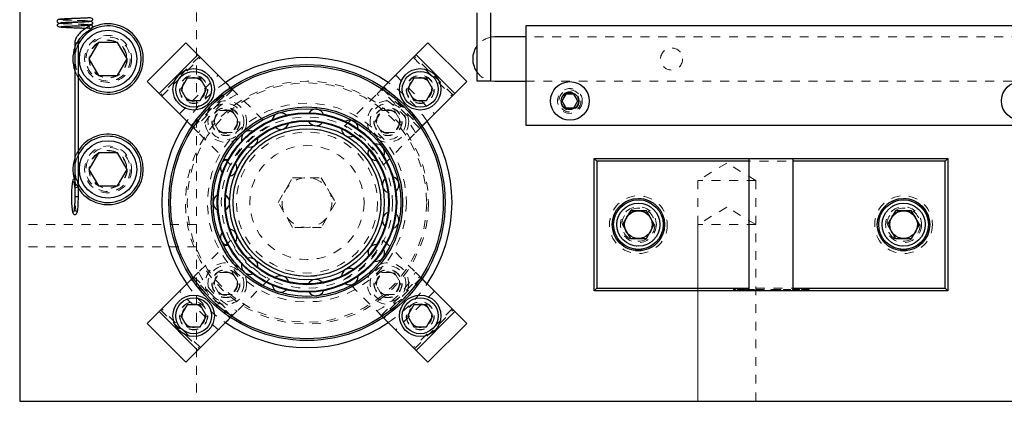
# Model space of a CAD drawing. Header units: inches. Extents: x 220 to 877, y 4 to 174.
# Tile 208 of 256: x 316.8 to 327.94, y 149.92 to 154.24. Entities that reach past the tile are written whole.
import ezdxf

# ---------------------------------------------------------------- set-up
doc = ezdxf.new("R2010")
doc.units = ezdxf.units.IN
doc.header["$LTSCALE"] = 0.5
doc.header["$MEASUREMENT"] = 0
doc.linetypes.add('HIDDEN', pattern=[0.225, 0.15, -0.075])
for name, color, linetype in [('DIE-M-S', 8, 'Continuous'), ('DSS-M-S', 53, 'Continuous'), ('DST-M-S', 53, 'Continuous'), ('MFT-M-S', 8, 'Continuous'), ('SVD-M-S', 8, 'Continuous'), ('SVF-M-S', 8, 'Continuous')]:
    doc.layers.add(name, color=color, linetype=linetype)

msp = doc.modelspace()

# ---------------------------------------------------------------- linework, layer by layer
at = {"layer": 'DIE-M-S', "linetype": 'Continuous', "lineweight": 25}
for p, q in [((321.9689, 154.32271), (321.9689, 153.5538)), ((322.12638, 153.5538), (322.12638, 154.32271)), ((321.9689, 153.5538), (322.12638, 153.5538))]:
    msp.add_line(p, q, dxfattribs=at)
at = {"layer": 'DSS-M-S', "linetype": 'Continuous', "lineweight": 25}
for p, q in [((316.79763, 154.98161), (316.79763, 149.92488)), ((322.52263, 154.17488), (322.52263, 153.04988)), ((333.72263, 154.17488), (322.52263, 154.17488)), ((322.17263, 154.04988), (322.12638, 154.04556)), ((322.52263, 154.04988), (322.17263, 154.04988)), ((322.12638, 153.5542), (322.17263, 153.54988)), ((322.17263, 153.54988), (322.52263, 153.54988)), ((322.52263, 153.04988), (333.72263, 153.04988)), ((323.29763, 152.67488), (323.32763, 152.64488)), ((323.29763, 152.67488), (327.29763, 152.67488)), ((323.29763, 151.17488), (323.29763, 152.67488)), ((325.04763, 152.64488), (323.32763, 152.64488)), ((323.32763, 152.64488), (323.32763, 151.20488)), ((325.04763, 152.67488), (325.04763, 151.17488)), ((325.54763, 151.17488), (325.54763, 152.67488)), ((327.26763, 152.64488), (325.54763, 152.64488)), ((327.26763, 152.64488), (327.29763, 152.67488)), ((327.26763, 151.20488), (327.26763, 152.64488)), ((327.29763, 152.67488), (327.29763, 151.17488)), ((323.29763, 151.17488), (323.32763, 151.20488)), ((327.29763, 151.17488), (323.29763, 151.17488)), ((323.32763, 151.20488), (325.04763, 151.20488)), ((325.54763, 151.20488), (327.26763, 151.20488)), ((327.26763, 151.20488), (327.29763, 151.17488)), ((316.79763, 149.92488), (350.29763, 149.92488))]:
    msp.add_line(p, q, dxfattribs=at)
at = {"layer": 'DSS-M-S', "linetype": 'HIDDEN', "lineweight": 18}
for p, q in [((317.44343, 153.98248), (317.42124, 153.93077)), ((317.47529, 154.03418), (317.44343, 153.98248)), ((333.72263, 154.04988), (322.52263, 154.04988)), ((317.42124, 153.66899), (317.44343, 153.61728)), ((317.44343, 153.61728), (317.46224, 153.58467)), ((322.52263, 153.54988), (331.42263, 153.54988)), ((317.44343, 152.73248), (317.42124, 152.68077)), ((317.46224, 152.76509), (317.44343, 152.73248)), ((324.79763, 152.62202), (324.46953, 152.42488)), ((325.12573, 152.42488), (324.79763, 152.62202)), ((325.12573, 152.42488), (324.46953, 152.42488)), ((324.46953, 152.42488), (324.46953, 149.92488)), ((325.12573, 149.92488), (325.12573, 152.42488)), ((319.1567, 151.68729), (319.16263, 151.6871)), ((324.87353, 151.18988), (324.87353, 151.17488)), ((324.88501, 151.18988), (324.88501, 151.17488)), ((324.8965, 151.18988), (324.8965, 151.17488)), ((324.91416, 151.18988), (324.91416, 151.17488)), ((324.92653, 151.18988), (324.92653, 151.17488)), ((324.96023, 151.18988), (324.96023, 151.17488)), ((324.96065, 151.18988), (324.96065, 151.17488)), ((324.99021, 151.18988), (324.99021, 151.17488)), ((324.99543, 151.18988), (324.99543, 151.17488)), ((325.00779, 151.18988), (325.00779, 151.17488)), ((325.02192, 151.18988), (325.03429, 151.18988)), ((325.02192, 151.18988), (325.02192, 151.17488)), ((325.03429, 151.18988), (325.03429, 151.17488)), ((325.03606, 151.18988), (325.10672, 151.18988)), ((325.03606, 151.18988), (325.03606, 151.17488)), ((325.05019, 151.18988), (325.05019, 151.17488)), ((325.05243, 151.18988), (325.05243, 151.17488)), ((325.05985, 151.18988), (325.05985, 151.17488)), ((325.06396, 151.18988), (325.06396, 151.17488)), ((325.06468, 151.18988), (325.06468, 151.17488)), ((325.06642, 151.18988), (325.06642, 151.17488)), ((325.06866, 151.18988), (325.06866, 151.17488)), ((325.09965, 151.18988), (325.09965, 151.17488)), ((325.10672, 151.18988), (325.10672, 151.17488)), ((325.11202, 151.18988), (325.11202, 151.17488)), ((325.12615, 151.18988), (325.12615, 151.17488)), ((325.13852, 151.18988), (325.13852, 151.17488)), ((325.17222, 151.18988), (325.17222, 151.17488)), ((325.17264, 151.18988), (325.17264, 151.17488)), ((325.2022, 151.18988), (325.2022, 151.17488)), ((325.20742, 151.18988), (325.20742, 151.17488)), ((325.21978, 151.18988), (325.21978, 151.17488)), ((325.29751, 151.18988), (325.3257, 151.18988)), ((325.29751, 151.18988), (325.29751, 151.17488)), ((325.30988, 151.18988), (325.30988, 151.17488)), ((325.31957, 151.18988), (325.31957, 151.17488)), ((325.32534, 151.18988), (325.32534, 151.17488)), ((325.3257, 151.18988), (325.3257, 151.17488)), ((325.34022, 151.18988), (325.34022, 151.17488)), ((325.34813, 151.18988), (325.34022, 151.18988)), ((325.36191, 151.18988), (325.36191, 151.17488)), ((325.36509, 151.18988), (325.36509, 151.17488)), ((325.36906, 151.18988), (325.36906, 151.17488)), ((325.39821, 151.18988), (325.39821, 151.17488)), ((325.41058, 151.18988), (325.41058, 151.17488)), ((325.43884, 151.18988), (325.43884, 151.17488)), ((325.43884, 151.18988), (325.51657, 151.18988)), ((325.45121, 151.18988), (325.45121, 151.17488)), ((325.51657, 151.18988), (325.51657, 151.17488)), ((325.54131, 151.18988), (325.61904, 151.18988)), ((325.54131, 151.18988), (325.54131, 151.17488)), ((325.55367, 151.18988), (325.55367, 151.17488)), ((325.61904, 151.18988), (325.61904, 151.17488)), ((325.64377, 151.18988), (325.64377, 151.17488)), ((325.64377, 151.18988), (325.67079, 151.18988)), ((325.65614, 151.18988), (325.65614, 151.17488)), ((325.66599, 151.18988), (325.66599, 151.17488)), ((325.67079, 151.18988), (325.67079, 151.17488)), ((325.68026, 151.18988), (325.68026, 151.17488)), ((325.68134, 151.18988), (325.68134, 151.17488)), ((325.70107, 151.18988), (325.70107, 151.17488)), ((325.70218, 151.18988), (325.70218, 151.17488)), ((325.7162, 151.18988), (325.7162, 151.17488)), ((325.72857, 151.18988), (325.72857, 151.17488))]:
    msp.add_line(p, q, dxfattribs=at)
for centre, radius in [((317.79763, 153.79988), 0.2655), ((324.17263, 153.79988), 0.125), ((318.766, 153.45651), 0.1285), ((320.04763, 152.17488), 1.375), ((320.04763, 152.17488), 1.355), ((321.32926, 153.45651), 0.1285), ((323.02263, 153.32488), 0.1405), ((323.02263, 153.32488), 0.1005), ((320.04763, 152.17488), 1.0825), ((320.04763, 152.17488), 1.00775), ((320.04763, 152.17488), 0.92975), ((317.79763, 152.54988), 0.2655), ((323.79763, 151.92488), 0.203), ((323.79763, 151.92488), 0.15625), ((326.79763, 151.92488), 0.203), ((326.79763, 151.92488), 0.15625), ((318.766, 150.89325), 0.1285), ((321.32926, 150.89325), 0.1285)]:
    msp.add_circle(centre, radius, dxfattribs=at)
at = {"layer": 'DSS-M-S', "linetype": 'Continuous', "lineweight": 25}
for centre, radius in [((320.04763, 152.17488), 1.5625), ((320.04763, 152.17488), 1.5425), ((320.04763, 152.17488), 1.0825), ((320.04763, 152.17488), 1.0625), ((320.04763, 152.17488), 1.01562), ((320.04763, 152.17488), 1.00775), ((320.04763, 152.17488), 0.92975), ((320.04763, 152.17488), 0.92188), ((323.79763, 151.92488), 0.2969), ((326.79763, 151.92488), 0.2969)]:
    msp.add_circle(centre, radius, dxfattribs=at)
for centre, radius, start, end in [((317.79763, 153.79988), 0.3985, 212.686927, 118.629896), ((317.79763, 153.79988), 0.3985, 160.825012, 199.174988), ((322.17263, 153.79988), 0.25, 144.58129, 215.41871), ((320.04763, 152.17488), 1.6415, 55.885776, 124.114224), ((319.74827, 153.09622), 0.09375, 45.882154, 170.346191), ((320.14889, 153.13832), 0.09375, 21.897955, 146.342438), ((320.04763, 152.17488), 1.6415, 145.885776, 214.114224), ((319.74827, 153.09622), 0.09375, 230.629148, 345.537947), ((320.14889, 153.13832), 0.09375, 206.649308, 321.535988), ((320.532, 153.01384), 0.09375, 357.910894, 122.34032), ((320.04763, 152.17488), 1.6415, 325.885776, 34.114224), ((319.39941, 152.8948), 0.09375, 69.863154, 194.35124), ((320.532, 153.01384), 0.09375, 182.666253, 297.536018), ((317.79763, 152.54988), 0.3985, 212.686927, 147.313073), ((319.39941, 152.8948), 0.09375, 254.797114, 9.54156), ((320.83137, 152.7443), 0.09375, 333.921309, 98.340173), ((320.83137, 152.7443), 0.09375, 158.680322, 270), ((317.79763, 152.54988), 0.3985, 160.825012, 195.517314), ((319.16263, 152.56891), 0.09375, 94.043277, 218.357245), ((319.16263, 152.56891), 0.09375, 278.737572, 33.546488), ((320.99521, 152.37629), 0.09375, 134.691853, 249.593989), ((320.99521, 152.37629), 0.09375, 309.92954, 74.340487), ((319.07888, 152.17488), 0.09375, 118.023432, 242.363864), ((319.07888, 152.17488), 0.09375, 302.733548, 57.552394), ((320.99521, 151.97347), 0.09375, 110.701183, 225.592533), ((320.99521, 151.97347), 0.09375, 285.935926, 50.34425), ((319.16263, 151.78085), 0.09375, 142.006885, 266.373253), ((319.16263, 151.78085), 0.09375, 326.730061, 81.55894), ((320.83137, 151.60546), 0.09375, 86.708654, 201.589321), ((320.83137, 151.60546), 0.09375, 261.950661, 26.353153), ((319.39941, 151.45496), 0.09375, 350.726765, 105.565784), ((319.39941, 151.45496), 0.09375, 165.993294, 290.394427), ((320.532, 151.33592), 0.09375, 62.714606, 177.584697), ((319.74827, 151.25354), 0.09375, 14.72332, 129.572586), ((320.14889, 151.21144), 0.09375, 38.719381, 153.579004), ((320.532, 151.33592), 0.09375, 237.966836, 2.365399), ((319.74827, 151.25354), 0.09375, 189.982317, 314.388264), ((320.14889, 151.21144), 0.09375, 213.973612, 338.378921), ((320.04763, 152.17488), 1.6415, 235.885776, 304.114224)]:
    msp.add_arc(centre, radius, start, end, dxfattribs=at)
at = {"layer": 'DSS-M-S', "linetype": 'HIDDEN', "lineweight": 18}
for centre, radius, start, end in [((322.17263, 153.79988), 0.25, 100.662142, 144.58129), ((322.17263, 153.79988), 0.25, 215.41871, 259.337858), ((320.04763, 152.17488), 1.6415, 124.114224, 145.885776), ((320.04763, 152.17488), 1.6415, 34.114224, 55.885776), ((317.79763, 152.54988), 0.3985, 195.517314, 212.686927), ((320.04763, 152.17488), 1.6415, 214.114224, 235.885776), ((320.04763, 152.17488), 1.6415, 304.114224, 325.885776)]:
    msp.add_arc(centre, radius, start, end, dxfattribs=at)
for points, knots in [([(324.87353, 151.18988), (324.87373, 151.18988), (324.87413, 151.18988), (324.87725, 151.18988), (324.88102, 151.18988), (324.88368, 151.18988), (324.88501, 151.18988)], [0, 0, 0, 0, 0.27957625, 0.55928373, 0.7795524, 1, 1, 1, 1]), ([(324.88501, 151.18988), (324.88671, 151.18988), (324.89011, 151.18988), (324.89382, 151.18988), (324.89618, 151.18988), (324.89639, 151.18988), (324.8965, 151.18988)], [0, 0, 0, 0, 0.27960164, 0.55921202, 0.77947519, 1, 1, 1, 1]), ([(324.91416, 151.18988), (324.91469, 151.18988), (324.91536, 151.18988), (324.9282, 151.18988), (324.93715, 151.18988), (324.94815, 151.18988), (324.9562, 151.18988), (324.96023, 151.18988)], [0, 0, 0, 0, 0.49870204, 0.62417652, 0.74946749, 0.87474529, 1, 1, 1, 1]), ([(324.96023, 151.18988), (324.96429, 151.18988), (324.9724, 151.18988), (324.98718, 151.18988), (325.00581, 151.18988), (325.007, 151.18988), (325.00779, 151.18988)], [0, 0, 0, 0, 0.12560007, 0.25119689, 0.50058134, 1, 1, 1, 1]), ([(325.12615, 151.18988), (325.12669, 151.18988), (325.12735, 151.18988), (325.1402, 151.18988), (325.14914, 151.18988), (325.16014, 151.18988), (325.1682, 151.18988), (325.17222, 151.18988)], [0, 0, 0, 0, 0.49870204, 0.62417652, 0.74946749, 0.87474529, 1, 1, 1, 1]), ([(325.17222, 151.18988), (325.17628, 151.18988), (325.18439, 151.18988), (325.19918, 151.18988), (325.2178, 151.18988), (325.21899, 151.18988), (325.21978, 151.18988)], [0, 0, 0, 0, 0.12560007, 0.25119689, 0.50058134, 1, 1, 1, 1]), ([(325.32534, 151.18988), (325.33362, 151.18988), (325.3484, 151.18988), (325.36275, 151.18988), (325.36906, 151.18988)], [0, 0, 0, 0, 0.56044468, 1, 1, 1, 1]), ([(325.39821, 151.18988), (325.39777, 151.18988), (325.39688, 151.18988), (325.38832, 151.18988), (325.37615, 151.18988), (325.36666, 151.18988), (325.36191, 151.18988)], [0, 0, 0, 0, 0.28017838, 0.55976463, 0.7797967, 1, 1, 1, 1]), ([(325.36906, 151.18988), (325.37608, 151.18988), (325.39011, 151.18988), (325.40715, 151.18988), (325.40928, 151.18988), (325.41058, 151.18988)], [0, 0, 0, 0, 0.28026406, 0.56071475, 1, 1, 1, 1]), ([(325.67079, 151.18988), (325.67668, 151.18988), (325.6872, 151.18988), (325.6976, 151.18988), (325.70218, 151.18988)], [0, 0, 0, 0, 0.56031372, 1, 1, 1, 1]), ([(325.70218, 151.18988), (325.70636, 151.18988), (325.71474, 151.18988), (325.72339, 151.18988), (325.72796, 151.18988), (325.72836, 151.18988), (325.72857, 151.18988)], [0, 0, 0, 0, 0.279705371, 0.559380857, 0.779508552, 1, 1, 1, 1])]:
    msp.add_open_spline(points, degree=3, knots=knots, dxfattribs=at)
at = {"layer": 'DST-M-S', "linetype": 'Continuous', "lineweight": 25}
for p, q in [((316.79763, 166.92488), (316.79763, 149.92488)), ((316.79763, 149.92488), (350.29763, 149.92488))]:
    msp.add_line(p, q, dxfattribs=at)
at = {"layer": 'DST-M-S', "linetype": 'HIDDEN', "lineweight": 18}
for p, q in [((323.29763, 151.17488), (323.29763, 152.67488)), ((323.32763, 152.64488), (323.29763, 152.67488)), ((323.29763, 152.67488), (327.29763, 152.67488)), ((323.32763, 152.64488), (323.32763, 151.20488)), ((327.26763, 152.64488), (323.32763, 152.64488)), ((327.29763, 152.67488), (327.26763, 152.64488)), ((327.26763, 151.20488), (327.26763, 152.64488)), ((327.29763, 152.67488), (327.29763, 151.17488)), ((319.72287, 152.17488), (319.88525, 152.45613)), ((319.88525, 152.45613), (320.21001, 152.45613)), ((320.21001, 152.45613), (320.37239, 152.17488)), ((319.88525, 151.89363), (319.72287, 152.17488)), ((320.37239, 152.17488), (320.21001, 151.89363)), ((324.79763, 152.12202), (324.46953, 151.92488)), ((325.12573, 151.92488), (324.79763, 152.12202)), ((320.21001, 151.89363), (319.88525, 151.89363)), ((325.12573, 151.92488), (324.46953, 151.92488)), ((324.46953, 151.92488), (324.46953, 149.92488)), ((325.12573, 149.92488), (325.12573, 151.92488)), ((323.32763, 151.20488), (323.29763, 151.17488)), ((327.29763, 151.17488), (323.29763, 151.17488)), ((323.32763, 151.20488), (327.26763, 151.20488)), ((327.29763, 151.17488), (327.26763, 151.20488))]:
    msp.add_line(p, q, dxfattribs=at)
for centre, radius in [((320.04763, 152.17488), 1.125), ((319.1306, 153.09191), 0.1285), ((320.96466, 153.09191), 0.1285), ((320.04763, 152.17488), 0.96875), ((320.04763, 152.17488), 0.8744), ((320.04763, 152.17488), 0.83665), ((320.04763, 152.17488), 0.79788), ((320.04763, 152.17488), 0.64583), ((320.04763, 152.17488), 0.28125), ((323.79763, 151.92488), 0.3269), ((323.79763, 151.92488), 0.2969), ((326.79763, 151.92488), 0.3269), ((326.79763, 151.92488), 0.2969), ((323.79763, 151.92488), 0.203), ((326.79763, 151.92488), 0.203), ((319.1306, 151.25785), 0.1285), ((320.96466, 151.25785), 0.1285)]:
    msp.add_circle(centre, radius, dxfattribs=at)
at = {"layer": 'DST-M-S', "linetype": 'Continuous', "lineweight": 25}
for centre, radius in [((320.04763, 152.17488), 0.875), ((320.04763, 152.17488), 0.83563), ((323.79763, 151.92488), 0.15625), ((326.79763, 151.92488), 0.15625)]:
    msp.add_circle(centre, radius, dxfattribs=at)
at = {"layer": 'MFT-M-S', "linetype": 'HIDDEN', "lineweight": 18}
for p, q in [((318.79763, 166.92488), (318.79763, 149.92488)), ((318.79763, 151.92488), (316.79763, 151.92488)), ((318.79763, 151.67488), (316.79763, 151.67488))]:
    msp.add_line(p, q, dxfattribs=at)
for centre in [(317.79763, 153.79988), (317.79763, 152.54988)]:
    msp.add_circle(centre, 0.21095, dxfattribs=at)
at = {"layer": 'SVD-M-S', "linetype": 'Continuous', "lineweight": 25}
for p, q in [((317.60819, 154.18456), (317.61043, 154.18397)), ((317.42124, 153.98197), (317.42124, 152.24247)), ((317.42124, 153.98197), (317.46224, 153.98197)), ((317.46224, 152.24247), (317.46224, 153.98197)), ((317.68938, 153.98738), (317.58112, 153.79988)), ((317.90588, 153.98738), (317.68938, 153.98738)), ((318.01414, 153.79988), (317.90588, 153.98738)), ((318.67902, 153.98189), (318.24062, 153.54349)), ((319.18394, 153.47697), (318.67902, 153.98189)), ((321.41624, 153.98189), (320.91132, 153.47697)), ((321.85464, 153.54349), (321.41624, 153.98189)), ((318.81267, 153.84825), (318.37426, 153.40984)), ((321.721, 153.40984), (321.28259, 153.84825)), ((317.58112, 153.79988), (317.68938, 153.61238)), ((317.90588, 153.61238), (318.01414, 153.79988)), ((317.68938, 153.61238), (317.90588, 153.61238)), ((318.24062, 153.54349), (318.74554, 153.03857)), ((318.69383, 153.58151), (318.62166, 153.45651)), ((318.83817, 153.58151), (318.69383, 153.58151)), ((318.91034, 153.45651), (318.83817, 153.58151)), ((321.25709, 153.58151), (321.18492, 153.45651)), ((321.40143, 153.58151), (321.25709, 153.58151)), ((321.34972, 153.03857), (321.85464, 153.54349)), ((321.4736, 153.45651), (321.40143, 153.58151)), ((318.62166, 153.45651), (318.69383, 153.33151)), ((318.83817, 153.33151), (318.91034, 153.45651)), ((321.18492, 153.45651), (321.25709, 153.33151)), ((321.40143, 153.33151), (321.4736, 153.45651)), ((322.9776, 153.40288), (322.93256, 153.32488)), ((323.06766, 153.40288), (322.9776, 153.40288)), ((323.1127, 153.32488), (323.06766, 153.40288)), ((318.69383, 153.33151), (318.83817, 153.33151)), ((321.25709, 153.33151), (321.40143, 153.33151)), ((322.93256, 153.32488), (322.9776, 153.24688)), ((323.06766, 153.24688), (323.1127, 153.32488)), ((322.9776, 153.24688), (323.06766, 153.24688)), ((317.68938, 152.73738), (317.58112, 152.54988)), ((317.90588, 152.73738), (317.68938, 152.73738)), ((318.01414, 152.54988), (317.90588, 152.73738)), ((317.58112, 152.54988), (317.68938, 152.36238)), ((317.90588, 152.36238), (318.01414, 152.54988)), ((317.39509, 152.41467), (317.39048, 152.38852)), ((317.3996, 152.42862), (317.39509, 152.41467)), ((317.40378, 152.43577), (317.3996, 152.42862)), ((317.40928, 152.44113), (317.40378, 152.43577)), ((317.41717, 152.44457), (317.40928, 152.44113)), ((317.38429, 152.30836), (317.38312, 152.26129)), ((317.38674, 152.35144), (317.38429, 152.30836)), ((317.39048, 152.38852), (317.38674, 152.35144)), ((317.68938, 152.36238), (317.90588, 152.36238)), ((317.38312, 152.26129), (317.38327, 152.21309)), ((317.38327, 152.21309), (317.38472, 152.16684)), ((317.42124, 152.24247), (317.46224, 152.24247)), ((317.4586, 152.13457), (317.46101, 152.17779)), ((317.46101, 152.17779), (317.46215, 152.22493)), ((317.46215, 152.22493), (317.46224, 152.24247)), ((317.38472, 152.16684), (317.38739, 152.12549)), ((317.38739, 152.12549), (317.39117, 152.09148)), ((317.39117, 152.09148), (317.39617, 152.0661)), ((317.39617, 152.0661), (317.40076, 152.05392)), ((317.4458, 152.05663), (317.45033, 152.07095)), ((317.45033, 152.07095), (317.4549, 152.09732)), ((317.4549, 152.09732), (317.4586, 152.13457)), ((323.70756, 152.08088), (323.6175, 151.92488)), ((323.8877, 152.08088), (323.70756, 152.08088)), ((323.97776, 151.92488), (323.8877, 152.08088)), ((326.70756, 152.08088), (326.6175, 151.92488)), ((326.8877, 152.08088), (326.70756, 152.08088)), ((326.97776, 151.92488), (326.8877, 152.08088)), ((317.40076, 152.05392), (317.40733, 152.04535)), ((317.40733, 152.04535), (317.41642, 152.04034)), ((317.41642, 152.04034), (317.42741, 152.03998)), ((317.42741, 152.03998), (317.43621, 152.04396)), ((317.43621, 152.04396), (317.44162, 152.04935)), ((317.44162, 152.04935), (317.4458, 152.05663)), ((323.6175, 151.92488), (323.70756, 151.76888)), ((323.8877, 151.76888), (323.97776, 151.92488)), ((326.6175, 151.92488), (326.70756, 151.76888)), ((326.8877, 151.76888), (326.97776, 151.92488)), ((323.70756, 151.76888), (323.8877, 151.76888)), ((326.70756, 151.76888), (326.8877, 151.76888)), ((318.74554, 151.31119), (318.24062, 150.80627)), ((321.85464, 150.80627), (321.34972, 151.31119)), ((318.69383, 151.01825), (318.62166, 150.89325)), ((318.83817, 151.01825), (318.69383, 151.01825)), ((318.91034, 150.89325), (318.83817, 151.01825)), ((321.25709, 151.01825), (321.18492, 150.89325)), ((321.40143, 151.01825), (321.25709, 151.01825)), ((321.4736, 150.89325), (321.40143, 151.01825)), ((318.37426, 150.93992), (318.81267, 150.50151)), ((318.62166, 150.89325), (318.69383, 150.76825)), ((318.67902, 150.36787), (319.18394, 150.87279)), ((318.83817, 150.76825), (318.91034, 150.89325)), ((320.91132, 150.87279), (321.41624, 150.36787)), ((321.18492, 150.89325), (321.25709, 150.76825)), ((321.28259, 150.50151), (321.721, 150.93992)), ((321.40143, 150.76825), (321.4736, 150.89325)), ((318.24062, 150.80627), (318.67902, 150.36787)), ((318.69383, 150.76825), (318.83817, 150.76825)), ((321.25709, 150.76825), (321.40143, 150.76825)), ((321.41624, 150.36787), (321.85464, 150.80627))]:
    msp.add_line(p, q, dxfattribs=at)
at = {"layer": 'SVD-M-S', "linetype": 'HIDDEN', "lineweight": 18}
for p, q in [((317.58374, 154.16408), (317.58512, 154.17179)), ((317.58483, 154.15779), (317.58374, 154.16408)), ((317.59767, 154.14501), (317.59708, 154.14521)), ((317.60005, 154.14438), (317.59767, 154.14501)), ((317.46224, 153.98197), (317.42124, 153.98197)), ((318.83105, 153.82986), (318.39265, 153.39146)), ((318.40502, 153.37908), (318.84343, 153.81749)), ((321.25183, 153.81749), (321.69024, 153.37908)), ((321.70261, 153.39146), (321.26421, 153.82986)), ((319.25865, 153.40227), (319.18394, 153.47697)), ((320.91132, 153.47697), (320.83661, 153.40227)), ((318.74554, 153.03857), (318.82024, 152.96386)), ((321.27502, 152.96386), (321.34972, 153.03857)), ((317.42185, 152.34857), (317.42124, 152.34902)), ((317.42811, 152.34576), (317.42185, 152.34857)), ((317.43578, 152.34478), (317.42811, 152.34576)), ((317.44371, 152.34576), (317.43578, 152.34478)), ((317.43911, 152.37067), (317.44679, 152.36968)), ((317.45069, 152.34857), (317.44371, 152.34576)), ((317.44679, 152.36968), (317.45304, 152.36688)), ((317.45564, 152.35277), (317.45069, 152.34857)), ((317.45304, 152.36688), (317.45692, 152.36268)), ((317.45783, 152.35772), (317.45564, 152.35277)), ((317.45692, 152.36268), (317.45783, 152.35772)), ((317.46224, 152.24247), (317.42124, 152.24247)), ((318.82024, 151.3859), (318.74554, 151.31119)), ((321.34972, 151.31119), (321.27502, 151.3859)), ((318.39265, 150.9583), (318.83105, 150.5199)), ((318.84343, 150.53227), (318.40502, 150.97068)), ((319.18394, 150.87279), (319.25865, 150.94749)), ((320.83661, 150.94749), (320.91132, 150.87279)), ((321.69024, 150.97068), (321.25183, 150.53227)), ((321.26421, 150.5199), (321.70261, 150.9583))]:
    msp.add_line(p, q, dxfattribs=at)
at = {"layer": 'SVD-M-S', "linetype": 'Continuous', "lineweight": 25}
for centre, radius in [((317.79763, 153.79988), 0.325), ((318.766, 153.45651), 0.23438), ((318.766, 153.45651), 0.20312), ((321.32926, 153.45651), 0.23438), ((321.32926, 153.45651), 0.20312), ((323.02263, 153.32488), 0.2185), ((328.12263, 153.32488), 0.2185), ((323.02263, 153.32488), 0.0975), ((317.79763, 152.54988), 0.325), ((323.79763, 151.92488), 0.28125), ((326.79763, 151.92488), 0.28125), ((323.79763, 151.92488), 0.24375), ((326.79763, 151.92488), 0.24375), ((318.766, 150.89325), 0.23438), ((318.766, 150.89325), 0.20312), ((321.32926, 150.89325), 0.23438), ((321.32926, 150.89325), 0.20312)]:
    msp.add_circle(centre, radius, dxfattribs=at)
at = {"layer": 'SVD-M-S', "linetype": 'HIDDEN', "lineweight": 18}
for centre, radius in [((317.79763, 153.79988), 0.25), ((317.79763, 153.79988), 0.21542), ((317.79763, 153.79988), 0.21515), ((317.79763, 153.79988), 0.21463), ((318.766, 153.45651), 0.1595), ((318.766, 153.45651), 0.15625), ((318.766, 153.45651), 0.13297), ((318.766, 153.45651), 0.1327), ((318.766, 153.45651), 0.13218), ((321.32926, 153.45651), 0.1595), ((321.32926, 153.45651), 0.15625), ((321.32926, 153.45651), 0.13297), ((321.32926, 153.45651), 0.1327), ((321.32926, 153.45651), 0.13218), ((323.02263, 153.32488), 0.125), ((323.02263, 153.32488), 0.10497), ((323.02263, 153.32488), 0.1047), ((323.02263, 153.32488), 0.10418), ((317.79763, 152.54988), 0.25), ((317.79763, 152.54988), 0.21542), ((317.79763, 152.54988), 0.21515), ((317.79763, 152.54988), 0.21463), ((323.79763, 151.92488), 0.1875), ((323.79763, 151.92488), 0.16072), ((323.79763, 151.92488), 0.16045), ((323.79763, 151.92488), 0.15993), ((326.79763, 151.92488), 0.1875), ((326.79763, 151.92488), 0.16072), ((326.79763, 151.92488), 0.16045), ((326.79763, 151.92488), 0.15993), ((318.766, 150.89325), 0.1595), ((318.766, 150.89325), 0.15625), ((318.766, 150.89325), 0.13297), ((318.766, 150.89325), 0.1327), ((318.766, 150.89325), 0.13218), ((321.32926, 150.89325), 0.1595), ((321.32926, 150.89325), 0.15625), ((321.32926, 150.89325), 0.13297), ((321.32926, 150.89325), 0.1327), ((321.32926, 150.89325), 0.13218)]:
    msp.add_circle(centre, radius, dxfattribs=at)
at = {"layer": 'SVD-M-S', "linetype": 'Continuous', "lineweight": 25}
for centre, radius, start, end in [((317.79763, 153.79988), 0.375, 206.571555, 153.428445), ((317.60422, 154.16449), 0.02046, 78.814057, 159.083695), ((317.79763, 152.54988), 0.375, 206.571555, 153.428445), ((317.42679, 152.35689), 0.00963, 125.181674, 234.818326)]:
    msp.add_arc(centre, radius, start, end, dxfattribs=at)
at = {"layer": 'SVD-M-S', "linetype": 'HIDDEN', "lineweight": 18}
for centre, radius, start, end in [((317.60406, 154.16451), 0.02047, 315.873708, 71.869973), ((317.79763, 153.79988), 0.375, 153.428445, 206.571555), ((319.73474, 152.48777), 1.031, 117.501613, 152.498387), ((320.36052, 152.48777), 1.031, 27.501613, 62.498387), ((317.79763, 152.54988), 0.375, 153.428445, 206.571555), ((317.43821, 152.34342), 0.02726, 88.101694, 128.488176), ((319.73474, 151.86199), 1.031, 207.501613, 242.498387), ((320.36052, 151.86199), 1.031, 297.501613, 332.498387)]:
    msp.add_arc(centre, radius, start, end, dxfattribs=at)
at = {"layer": 'SVD-M-S', "linetype": 'Continuous', "lineweight": 25}
for points, knots in [([(317.58774, 154.26285), (317.58764, 154.26357), (317.58742, 154.26509), (317.57676, 154.2643), (317.55646, 154.26315), (317.52404, 154.26163), (317.48127, 154.25997), (317.43862, 154.25838), (317.39498, 154.2568), (317.34889, 154.25509), (317.30367, 154.25322), (317.26813, 154.25132), (317.24377, 154.24974), (317.22799, 154.24326), (317.22018, 154.23471), (317.21883, 154.22357), (317.22599, 154.21139), (317.23789, 154.20687), (317.25226, 154.20507), (317.25846, 154.20429)], [0, 0, 0, 0, 0.03906483, 0.08216952, 0.12803144, 0.21265398, 0.28642507, 0.34970688, 0.41557164, 0.48947911, 0.5715432, 0.6588233, 0.73929849, 0.77768144, 0.81492949, 0.85004031, 0.88253394, 0.94933327, 1, 1, 1, 1]), ([(317.58102, 154.21833), (317.57919, 154.2197), (317.5752, 154.22267), (317.55151, 154.22073), (317.51578, 154.21925), (317.46948, 154.21738), (317.41479, 154.21533), (317.35757, 154.21348), (317.30251, 154.2113), (317.25456, 154.20531), (317.22405, 154.1927), (317.21746, 154.17974), (317.22694, 154.17068), (317.25009, 154.16268), (317.2847, 154.15942), (317.32432, 154.15778), (317.36478, 154.15603), (317.41136, 154.15426), (317.4679, 154.15213), (317.51548, 154.15027), (317.53878, 154.14913), (317.54604, 154.14878)], [0, 0, 0, 0, 0.0361851, 0.07888845, 0.12585678, 0.17806582, 0.2354868, 0.29562546, 0.35767557, 0.42301734, 0.48829967, 0.54613724, 0.59482864, 0.63523705, 0.70537659, 0.75413655, 0.79340709, 0.84246058, 0.90111579, 0.96914523, 1, 1, 1, 1]), ([(317.26678, 154.17158), (317.26695, 154.1711), (317.2678, 154.1686), (317.27418, 154.16877), (317.28878, 154.16921), (317.31148, 154.17068), (317.34035, 154.17192), (317.37987, 154.17348), (317.42594, 154.17518), (317.4735, 154.17692), (317.51602, 154.17869), (317.56019, 154.18223), (317.5994, 154.18811), (317.62264, 154.19572), (317.62845, 154.20707), (317.61585, 154.21989), (317.60183, 154.22702), (317.59126, 154.22776), (317.59066, 154.22781)], [0, 0, 0, 0, 0.01000544, 0.05183702, 0.09884309, 0.15119177, 0.20827867, 0.26277971, 0.35628033, 0.42950092, 0.49486011, 0.57641309, 0.67566791, 0.77409717, 0.85988038, 0.93124858, 0.99604242, 1, 1, 1, 1]), ([(317.26842, 154.21641), (317.27096, 154.21464), (317.27724, 154.21026), (317.30262, 154.21228), (317.3333, 154.21361), (317.37133, 154.21536), (317.42232, 154.21716), (317.47695, 154.2192), (317.51893, 154.22087), (317.55254, 154.22247), (317.58373, 154.22558), (317.60967, 154.23129), (317.62544, 154.23917), (317.62644, 154.25063), (317.61305, 154.26219), (317.59511, 154.26599), (317.58881, 154.26733)], [0, 0, 0, 0, 0.0590075, 0.14591691, 0.19387055, 0.24454789, 0.34757621, 0.43538274, 0.50604414, 0.567074, 0.63395567, 0.70788031, 0.78694415, 0.86964404, 0.95425848, 1, 1, 1, 1]), ([(317.46224, 153.98197), (317.46281, 153.98855), (317.46392, 154.00145), (317.47294, 154.02341), (317.48937, 154.04788), (317.51667, 154.07592), (317.5529, 154.10473), (317.58412, 154.12469), (317.61085, 154.14262), (317.62168, 154.15717), (317.62303, 154.16838), (317.62148, 154.17483), (317.61774, 154.1805), (317.6128, 154.18284), (317.61038, 154.18399)], [0, 0, 0, 0, 0.0562046, 0.1102306, 0.20604629, 0.32541861, 0.49745807, 0.68525175, 0.78293394, 0.87075846, 0.89944821, 0.93174412, 0.96660256, 1, 1, 1, 1]), ([(317.6082, 154.18455), (317.60509, 154.18536), (317.60165, 154.18625), (317.58951, 154.18708), (317.58834, 154.18716)], [0, 0, 0, 0, 0.9030689, 1, 1, 1, 1]), ([(317.58339, 154.17144), (317.58336, 154.17155), (317.58281, 154.17324), (317.57354, 154.16635), (317.55393, 154.15445), (317.52565, 154.135), (317.4911, 154.10826), (317.45663, 154.07325), (317.4347, 154.03884), (317.42327, 154.00932), (317.42194, 153.99145), (317.42124, 153.98197)], [0, 0, 0, 0, 0.00666159, 0.10595927, 0.23386567, 0.34180027, 0.51646137, 0.70379572, 0.83523644, 0.91261212, 1, 1, 1, 1]), ([(317.4084, 152.41156), (317.40837, 152.41162), (317.40821, 152.41192), (317.4103, 152.40627), (317.41304, 152.39205), (317.41551, 152.3729), (317.41674, 152.35913), (317.41702, 152.35598)], [0, 0, 0, 0, 0.05830257, 0.25654758, 0.54826515, 0.89677203, 1, 1, 1, 1]), ([(317.42124, 152.24247), (317.4212, 152.23429), (317.4211, 152.21045), (317.41995, 152.17192), (317.41751, 152.13124), (317.41407, 152.09963), (317.41102, 152.08098), (317.40809, 152.07285), (317.40845, 152.07344), (317.40852, 152.07356)], [0, 0, 0, 0, 0.10036605, 0.29253415, 0.48457503, 0.67513628, 0.8414397, 0.96801407, 1, 1, 1, 1])]:
    msp.add_open_spline(points, degree=3, knots=knots, dxfattribs=at)
at = {"layer": 'SVD-M-S', "linetype": 'HIDDEN', "lineweight": 18}
for points, knots in [([(317.24889, 154.24876), (317.24907, 154.24871), (317.25713, 154.24663), (317.28741, 154.24481), (317.33262, 154.24181), (317.37557, 154.23998), (317.41754, 154.23845), (317.46481, 154.2367), (317.50758, 154.23501), (317.54084, 154.23354), (317.56259, 154.23229), (317.57703, 154.23117), (317.58361, 154.23146), (317.58359, 154.2358), (317.58228, 154.24574), (317.58607, 154.25744), (317.59066, 154.26205), (317.58874, 154.26258), (317.58774, 154.26285)], [0, 0, 0, 0, 0.00284714, 0.12630572, 0.22772085, 0.30726616, 0.3769101, 0.46404514, 0.56970698, 0.62964318, 0.68950728, 0.74425032, 0.79396217, 0.83937076, 0.88127785, 0.91966782, 0.95806884, 1, 1, 1, 1]), ([(317.58834, 154.18716), (317.58057, 154.18776), (317.56496, 154.18897), (317.53037, 154.19061), (317.48546, 154.19244), (317.43585, 154.19417), (317.38863, 154.19586), (317.34929, 154.19729), (317.31009, 154.1983), (317.27471, 154.19896), (317.25501, 154.198), (317.25975, 154.19584), (317.2645, 154.17617), (317.26627, 154.17261), (317.26678, 154.17158)], [0, 0, 0, 0, 0.08391258, 0.1685352, 0.24280861, 0.36034996, 0.43828434, 0.50028559, 0.58528476, 0.69242968, 0.80448149, 0.89360645, 0.96925824, 1, 1, 1, 1]), ([(317.25846, 154.20429), (317.26101, 154.20387), (317.27252, 154.20199), (317.29869, 154.2013), (317.34133, 154.19913), (317.3902, 154.19733), (317.44324, 154.19538), (317.49788, 154.19324), (317.53968, 154.19133), (317.56706, 154.18982), (317.58314, 154.18867), (317.59129, 154.18815), (317.59273, 154.18928), (317.58098, 154.20138), (317.58476, 154.21709), (317.58135, 154.21822), (317.58102, 154.21833)], [0, 0, 0, 0, 0.02640948, 0.11892295, 0.21167747, 0.30421331, 0.39832955, 0.50087023, 0.61212774, 0.67109105, 0.73027229, 0.78470459, 0.83417438, 0.9202089, 0.99225821, 1, 1, 1, 1]), ([(317.59066, 154.22781), (317.56965, 154.22974), (317.53597, 154.23283), (317.47406, 154.23477), (317.42283, 154.23675), (317.37741, 154.23837), (317.33834, 154.23999), (317.30432, 154.24117), (317.2776, 154.23996), (317.26074, 154.23677), (317.26022, 154.22929), (317.26211, 154.21884), (317.26744, 154.21679), (317.26842, 154.21641)], [0, 0, 0, 0, 0.17099262, 0.27420902, 0.37270987, 0.45793273, 0.5299444, 0.60525651, 0.69672513, 0.79777479, 0.89182666, 0.97995998, 1, 1, 1, 1]), ([(317.54604, 154.14878), (317.5477, 154.1487), (317.55916, 154.14817), (317.57543, 154.14717), (317.59363, 154.14578), (317.59787, 154.14485), (317.60005, 154.14438)], [0, 0, 0, 0, 0.0507076, 0.3506712, 0.66644878, 1, 1, 1, 1]), ([(317.59787, 154.14494), (317.59522, 154.14618), (317.59024, 154.1485), (317.58548, 154.1552), (317.58357, 154.16136), (317.58318, 154.16701), (317.58393, 154.17077), (317.58353, 154.17127), (317.58339, 154.17144)], [0, 0, 0, 0, 0.21066152, 0.3956202, 0.55155623, 0.68315067, 0.88942559, 1, 1, 1, 1]), ([(317.40852, 152.07356), (317.40846, 152.07347), (317.40831, 152.07326), (317.41137, 152.07734), (317.42034, 152.08136), (317.43062, 152.07947), (317.4359, 152.07495), (317.43729, 152.07263), (317.43677, 152.07339), (317.43465, 152.08016), (317.43158, 152.09671), (317.42835, 152.12477), (317.42573, 152.16276), (317.42417, 152.20727), (317.42385, 152.25463), (317.42482, 152.30124), (317.42702, 152.34367), (317.43024, 152.37868), (317.43382, 152.40147), (317.43661, 152.41136), (317.43747, 152.41254), (317.43507, 152.40876), (317.42693, 152.40392), (317.41616, 152.40473), (317.40994, 152.40925), (317.40827, 152.41181), (317.40837, 152.41163), (317.4084, 152.41156)], [0, 0, 0, 0, 0.01587343, 0.03748537, 0.05858258, 0.081379, 0.10055748, 0.11874594, 0.14298006, 0.183301, 0.23958683, 0.30546643, 0.37535646, 0.44659975, 0.51830088, 0.59012082, 0.66181138, 0.73307175, 0.80318763, 0.85413968, 0.88374985, 0.9062915, 0.9271207, 0.95049859, 0.97028761, 0.98826452, 1, 1, 1, 1]), ([(317.45787, 152.35946), (317.45728, 152.36583), (317.45555, 152.38461), (317.45168, 152.40991), (317.44751, 152.42594), (317.4408, 152.43817), (317.43012, 152.44505), (317.42098, 152.44633), (317.41752, 152.44473), (317.41717, 152.44457)], [0, 0, 0, 0, 0.13847357, 0.40813299, 0.68855442, 0.82658816, 0.91094645, 0.99103471, 1, 1, 1, 1])]:
    msp.add_open_spline(points, degree=3, knots=knots, dxfattribs=at)
at = {"layer": 'SVF-M-S', "linetype": 'HIDDEN', "lineweight": 18}
for p, q in [((318.60522, 153.17889), (319.04362, 153.61729)), ((319.19565, 153.46526), (319.04362, 153.61729)), ((320.47201, 153.03767), (321.05164, 153.61729)), ((321.05164, 153.61729), (321.49004, 153.17889)), ((318.73886, 153.04524), (319.17727, 153.48365)), ((318.75724, 153.02686), (319.19565, 153.46526)), ((319.20803, 153.45289), (318.76962, 153.01448)), ((319.19565, 153.46526), (319.62325, 153.03767)), ((321.32564, 153.01448), (320.88723, 153.45289)), ((320.89961, 153.46526), (321.33801, 153.02686)), ((320.91799, 153.48365), (321.3564, 153.04524)), ((319.18484, 152.59926), (318.60522, 153.17889)), ((318.98626, 153.09191), (319.05843, 153.21691)), ((319.05843, 153.21691), (319.20277, 153.21691)), ((319.20277, 153.21691), (319.27493, 153.09191)), ((320.82033, 153.09191), (320.89249, 153.21691)), ((320.89249, 153.21691), (321.03683, 153.21691)), ((320.91042, 152.59926), (321.49004, 153.17889)), ((321.03683, 153.21691), (321.109, 153.09191)), ((319.05843, 152.96691), (318.98626, 153.09191)), ((319.27493, 153.09191), (319.20277, 152.96691)), ((320.89249, 152.96691), (320.82033, 153.09191)), ((321.109, 153.09191), (321.03683, 152.96691)), ((319.20277, 152.96691), (319.05843, 152.96691)), ((321.03683, 152.96691), (320.89249, 152.96691)), ((323.6175, 151.92488), (323.70756, 152.08088)), ((323.70756, 152.08088), (323.8877, 152.08088)), ((323.8877, 152.08088), (323.97776, 151.92488)), ((326.6175, 151.92488), (326.70756, 152.08088)), ((326.70756, 152.08088), (326.8877, 152.08088)), ((326.8877, 152.08088), (326.97776, 151.92488)), ((323.70756, 151.76888), (323.6175, 151.92488)), ((323.97776, 151.92488), (323.8877, 151.76888)), ((326.70756, 151.76888), (326.6175, 151.92488)), ((326.97776, 151.92488), (326.8877, 151.76888)), ((319.18484, 151.7505), (318.60522, 151.17087)), ((320.91042, 151.7505), (321.49004, 151.17087)), ((323.8877, 151.76888), (323.70756, 151.76888)), ((326.8877, 151.76888), (326.70756, 151.76888)), ((319.17727, 150.86611), (318.73886, 151.30452)), ((319.19565, 150.88449), (318.75724, 151.3229)), ((318.76962, 151.33528), (319.20803, 150.89687)), ((318.98626, 151.25785), (319.05843, 151.38285)), ((319.62325, 151.31209), (319.04362, 150.73247)), ((319.05843, 151.38285), (319.20277, 151.38285)), ((319.20277, 151.38285), (319.27493, 151.25785)), ((320.89961, 150.88449), (320.47201, 151.31209)), ((320.82033, 151.25785), (320.89249, 151.38285)), ((320.88723, 150.89687), (321.32564, 151.33528)), ((320.89249, 151.38285), (321.03683, 151.38285)), ((321.33801, 151.3229), (320.89961, 150.88449)), ((321.3564, 151.30452), (320.91799, 150.86611)), ((321.03683, 151.38285), (321.109, 151.25785)), ((319.04362, 150.73247), (318.60522, 151.17087)), ((319.05843, 151.13285), (318.98626, 151.25785)), ((319.27493, 151.25785), (319.20277, 151.13285)), ((320.89249, 151.13285), (320.82033, 151.25785)), ((321.109, 151.25785), (321.03683, 151.13285)), ((321.49004, 151.17087), (321.05164, 150.73247)), ((319.20277, 151.13285), (319.05843, 151.13285)), ((321.03683, 151.13285), (320.89249, 151.13285)), ((320.89961, 150.88449), (321.05164, 150.73247))]:
    msp.add_line(p, q, dxfattribs=at)
for centre, radius in [((319.1306, 153.09191), 0.23438), ((319.1306, 153.09191), 0.20312), ((320.96466, 153.09191), 0.23438), ((320.96466, 153.09191), 0.20312), ((319.1306, 153.09191), 0.1595), ((319.1306, 153.09191), 0.15625), ((319.1306, 153.09191), 0.13297), ((319.1306, 153.09191), 0.1327), ((319.1306, 153.09191), 0.13218), ((320.96466, 153.09191), 0.1595), ((320.96466, 153.09191), 0.15625), ((320.96466, 153.09191), 0.13297), ((320.96466, 153.09191), 0.1327), ((320.96466, 153.09191), 0.13218), ((323.79763, 151.92488), 0.28125), ((326.79763, 151.92488), 0.28125), ((323.79763, 151.92488), 0.24375), ((323.79763, 151.92488), 0.1875), ((323.79763, 151.92488), 0.16072), ((323.79763, 151.92488), 0.16045), ((323.79763, 151.92488), 0.15993), ((326.79763, 151.92488), 0.24375), ((326.79763, 151.92488), 0.1875), ((326.79763, 151.92488), 0.16072), ((326.79763, 151.92488), 0.16045), ((326.79763, 151.92488), 0.15993), ((319.1306, 151.25785), 0.23438), ((319.1306, 151.25785), 0.20312), ((319.1306, 151.25785), 0.1595), ((319.1306, 151.25785), 0.15625), ((319.1306, 151.25785), 0.13297), ((319.1306, 151.25785), 0.1327), ((319.1306, 151.25785), 0.13218), ((320.96466, 151.25785), 0.23438), ((320.96466, 151.25785), 0.20312), ((320.96466, 151.25785), 0.1595), ((320.96466, 151.25785), 0.15625), ((320.96466, 151.25785), 0.13297), ((320.96466, 151.25785), 0.1327), ((320.96466, 151.25785), 0.13218)]:
    msp.add_circle(centre, radius, dxfattribs=at)
for centre, start, end in [((320.09933, 152.12318), 117.501613, 152.498387), ((319.99593, 152.12318), 27.501613, 62.498387), ((320.09933, 152.22658), 207.501613, 242.498387), ((319.99593, 152.22658), 297.501613, 332.498387)]:
    msp.add_arc(centre, 1.031, start, end, dxfattribs=at)

doc.saveas('drawing.dxf')
